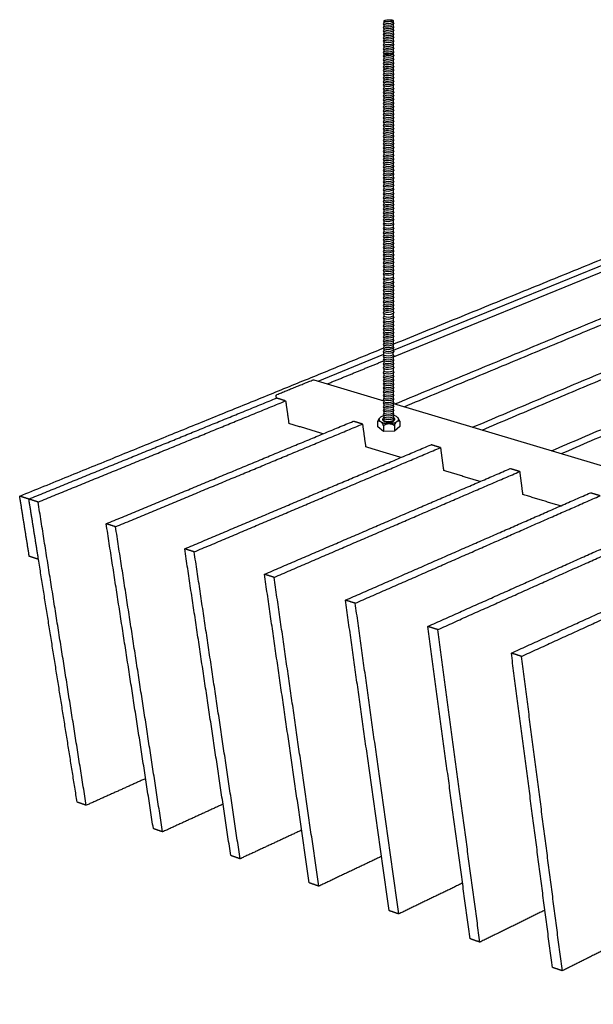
# Model space of a CAD drawing. Header units: millimetres. Extents: x 2538 to 24562, y 4449 to 23795.
# Tile 80 of 256: x 5844 to 6065, y 18985 to 19364. Entities that reach past the tile are written whole.
import ezdxf

# ---------------------------------------------------------------- set-up
doc = ezdxf.new("R2010")
doc.units = ezdxf.units.MM
doc.layers.add('_HD_tornillo', color=30, linetype='Continuous')
doc.layers.add('Make2D$Visible$Curves', color=7, linetype='Continuous', true_color=0x000000)

# ---------------------------------------------------------------- blocks, each defined once
blk = doc.blocks.new('varilla roscada ISO')
for p, q in [((1059.908, -963.578), (1059.822, -963.695)), ((1059.822, -963.695), (1059.908, -963.791)), ((1059.908, -963.455), (1059.908, -963.578)), ((1059.908, -963.777), (1059.908, -963.901)), ((1060.76, -963.391), (1060.76, -963.521)), ((1060.76, -963.421), (1060.76, -963.545)), ((1060.76, -963.758), (1060.832, -963.67)), ((1060.76, -963.744), (1060.76, -963.868)), ((1060.761, -963.545), (1060.832, -963.67)), ((1059.908, -963.901), (1059.822, -964.017)), ((1059.822, -964.017), (1059.908, -964.114)), ((1059.908, -964.223), (1059.822, -964.339)), ((1059.822, -964.339), (1059.908, -964.436)), ((1059.908, -964.546), (1059.822, -964.662)), ((1059.822, -964.662), (1059.908, -964.759)), ((1059.908, -964.1), (1059.908, -964.223)), ((1059.908, -964.422), (1059.908, -964.546)), ((1059.908, -964.744), (1059.908, -964.868)), ((1060.76, -964.081), (1060.832, -963.993)), ((1060.76, -964.066), (1060.76, -964.19)), ((1060.76, -964.403), (1060.832, -964.315)), ((1060.76, -964.389), (1060.76, -964.513)), ((1060.76, -964.726), (1060.832, -964.638)), ((1060.76, -964.711), (1060.76, -964.835)), ((1060.761, -963.867), (1060.832, -963.993)), ((1060.761, -964.19), (1060.832, -964.315)), ((1060.761, -964.512), (1060.832, -964.638)), ((1059.908, -964.868), (1059.822, -964.984)), ((1059.822, -964.984), (1059.908, -965.081)), ((1059.908, -965.191), (1059.822, -965.307)), ((1059.822, -965.307), (1059.908, -965.404)), ((1059.908, -965.552), (1059.822, -965.668)), ((1059.822, -965.668), (1059.908, -965.765)), ((1059.822, -965.668), (1059.908, -965.765)), ((1059.908, -965.081), (1059.908, -965.191)), ((1059.908, -965.404), (1059.908, -965.552)), ((1060.76, -965.048), (1060.832, -964.96)), ((1060.76, -965.048), (1060.76, -965.158)), ((1060.76, -965.371), (1060.832, -965.283)), ((1060.76, -965.371), (1060.76, -965.518)), ((1060.76, -965.731), (1060.832, -965.644)), ((1060.76, -965.731), (1060.832, -965.644)), ((1060.761, -964.835), (1060.832, -964.96)), ((1060.761, -965.157), (1060.832, -965.283)), ((1060.761, -965.518), (1060.832, -965.644)), ((1059.908, -965.887), (1059.822, -966.003)), ((1059.822, -966.003), (1059.908, -966.1)), ((1059.908, -966.224), (1059.822, -966.34)), ((1059.822, -966.34), (1059.908, -966.437)), ((1059.908, -966.546), (1059.822, -966.662)), ((1059.908, -965.765), (1059.908, -965.887)), ((1059.908, -966.1), (1059.908, -966.224)), ((1059.908, -966.437), (1059.908, -966.546)), ((1060.76, -965.731), (1060.76, -965.854)), ((1060.76, -966.067), (1060.832, -965.979)), ((1060.76, -966.067), (1060.76, -966.191)), ((1060.76, -966.404), (1060.832, -966.316)), ((1060.76, -966.404), (1060.76, -966.513)), ((1060.761, -965.853), (1060.832, -965.979)), ((1060.761, -966.19), (1060.832, -966.316)), ((1060.761, -966.513), (1060.832, -966.638)), ((1059.822, -966.662), (1059.908, -966.759)), ((1059.908, -966.907), (1059.822, -967.023)), ((1059.822, -967.023), (1059.908, -967.12)), ((1059.822, -967.023), (1059.908, -967.12)), ((1059.908, -967.243), (1059.822, -967.359)), ((1059.822, -967.359), (1059.908, -967.456)), ((1059.908, -966.759), (1059.908, -966.907)), ((1059.908, -967.12), (1059.908, -967.243)), ((1059.908, -967.456), (1059.908, -967.579)), ((1060.76, -966.726), (1060.832, -966.638)), ((1060.76, -966.726), (1060.76, -966.874)), ((1060.76, -967.087), (1060.832, -966.999)), ((1060.76, -967.087), (1060.832, -966.999)), ((1060.76, -967.087), (1060.76, -967.209)), ((1060.76, -967.423), (1060.832, -967.335)), ((1060.76, -967.423), (1060.76, -967.546)), ((1060.761, -966.873), (1060.832, -966.999)), ((1060.761, -967.209), (1060.832, -967.335)), ((1059.908, -967.579), (1059.822, -967.696)), ((1059.822, -967.696), (1059.908, -967.792)), ((1059.908, -967.902), (1059.822, -968.018)), ((1059.822, -968.018), (1059.908, -968.115)), ((1059.908, -968.263), (1059.822, -968.379)), ((1059.822, -968.379), (1059.908, -968.476)), ((1059.822, -968.379), (1059.908, -968.476)), ((1059.908, -967.792), (1059.908, -967.902)), ((1059.908, -968.115), (1059.908, -968.263)), ((1060.76, -967.759), (1060.832, -967.672)), ((1060.76, -967.759), (1060.76, -967.869)), ((1060.76, -968.082), (1060.832, -967.994)), ((1060.76, -968.082), (1060.76, -968.23)), ((1060.76, -968.443), (1060.832, -968.355)), ((1060.76, -968.443), (1060.832, -968.355)), ((1060.761, -967.546), (1060.832, -967.672)), ((1060.761, -967.868), (1060.832, -967.994)), ((1060.761, -968.229), (1060.832, -968.355)), ((1059.908, -968.598), (1059.822, -968.714)), ((1059.822, -968.714), (1059.908, -968.811)), ((1059.908, -968.935), (1059.822, -969.051)), ((1059.822, -969.051), (1059.908, -969.148)), ((1059.908, -969.258), (1059.822, -969.374)), ((1059.908, -968.476), (1059.908, -968.598)), ((1059.908, -968.811), (1059.908, -968.935)), ((1059.908, -969.148), (1059.908, -969.258)), ((1060.76, -968.443), (1060.76, -968.565)), ((1060.76, -968.778), (1060.832, -968.69)), ((1060.76, -968.778), (1060.76, -968.902)), ((1060.76, -969.115), (1060.832, -969.027)), ((1060.76, -969.115), (1060.76, -969.224)), ((1060.761, -968.565), (1060.832, -968.69)), ((1060.761, -968.901), (1060.832, -969.027)), ((1060.761, -969.224), (1060.832, -969.35)), ((1059.822, -969.374), (1059.908, -969.471)), ((1059.908, -969.618), (1059.822, -969.735)), ((1059.822, -969.735), (1059.908, -969.831)), ((1059.908, -969.943), (1059.822, -970.059)), ((1059.822, -970.059), (1059.908, -970.156)), ((1059.908, -969.471), (1059.908, -969.618)), ((1059.908, -969.831), (1059.908, -969.943)), ((1059.908, -970.156), (1059.908, -970.279)), ((1060.76, -969.437), (1060.832, -969.35)), ((1060.76, -969.437), (1060.76, -969.585)), ((1060.76, -969.798), (1060.832, -969.711)), ((1060.76, -969.798), (1060.76, -969.91)), ((1060.76, -970.123), (1060.832, -970.035)), ((1060.76, -970.123), (1060.76, -970.245)), ((1060.761, -969.585), (1060.832, -969.711)), ((1060.761, -969.909), (1060.832, -970.035)), ((1059.908, -970.279), (1059.822, -970.395)), ((1059.822, -970.395), (1059.908, -970.492)), ((1059.908, -970.615), (1059.822, -970.731)), ((1059.822, -970.731), (1059.908, -970.828)), ((1059.908, -970.958), (1059.822, -971.075)), ((1059.822, -971.075), (1059.908, -971.171)), ((1059.908, -970.492), (1059.908, -970.615)), ((1059.908, -970.828), (1059.908, -970.958)), ((1060.76, -970.458), (1060.832, -970.371)), ((1060.76, -970.458), (1060.76, -970.582)), ((1060.76, -970.795), (1060.832, -970.707)), ((1060.76, -970.795), (1060.76, -970.925)), ((1060.76, -971.138), (1060.832, -971.05)), ((1060.76, -971.138), (1060.76, -971.264)), ((1060.761, -970.245), (1060.832, -970.371)), ((1060.761, -970.582), (1060.832, -970.707)), ((1060.761, -970.925), (1060.832, -971.05)), ((1059.908, -971.297), (1059.822, -971.413)), ((1059.822, -971.413), (1059.908, -971.51)), ((1059.908, -971.622), (1059.822, -971.738)), ((1059.822, -971.738), (1059.908, -971.835)), ((1059.908, -971.957), (1059.822, -972.074)), ((1059.908, -971.171), (1059.908, -971.297)), ((1059.908, -971.51), (1059.908, -971.622)), ((1059.908, -971.835), (1059.908, -971.957)), ((1060.76, -971.477), (1060.832, -971.389)), ((1060.76, -971.477), (1060.76, -971.589)), ((1060.76, -971.802), (1060.832, -971.714)), ((1060.76, -971.802), (1060.76, -971.924)), ((1060.76, -972.137), (1060.832, -972.049)), ((1060.761, -971.264), (1060.832, -971.389)), ((1060.761, -971.588), (1060.832, -971.714)), ((1060.761, -971.924), (1060.832, -972.049)), ((1059.822, -972.074), (1059.908, -972.17)), ((1059.908, -972.294), (1059.822, -972.41)), ((1059.822, -972.41), (1059.908, -972.507)), ((1059.908, -972.637), (1059.822, -972.753)), ((1059.822, -972.753), (1059.908, -972.85)), ((1059.908, -972.17), (1059.908, -972.294)), ((1059.908, -972.507), (1059.908, -972.637)), ((1059.908, -972.85), (1059.908, -972.98)), ((1060.76, -972.137), (1060.76, -972.261)), ((1060.76, -972.474), (1060.832, -972.386)), ((1060.76, -972.474), (1060.76, -972.604)), ((1060.76, -972.817), (1060.832, -972.729)), ((1060.76, -972.817), (1060.76, -972.947)), ((1060.761, -972.26), (1060.832, -972.386)), ((1060.761, -972.603), (1060.832, -972.729)), ((1060.761, -972.947), (1060.832, -973.072)), ((1059.908, -972.98), (1059.822, -973.096)), ((1059.822, -973.096), (1059.908, -973.193)), ((1059.908, -973.326), (1059.822, -973.443)), ((1059.822, -973.443), (1059.908, -973.539)), ((1059.908, -973.67), (1059.822, -973.786)), ((1059.822, -973.786), (1059.908, -973.883)), ((1059.908, -973.193), (1059.908, -973.326)), ((1059.908, -973.539), (1059.908, -973.67)), ((1059.908, -973.883), (1059.908, -974.013)), ((1060.76, -973.16), (1060.832, -973.072)), ((1060.76, -973.16), (1060.76, -973.293)), ((1060.76, -973.506), (1060.832, -973.419)), ((1060.76, -973.506), (1060.76, -973.636)), ((1060.76, -973.849), (1060.832, -973.762)), ((1060.76, -973.849), (1060.76, -973.979)), ((1060.761, -973.293), (1060.832, -973.419)), ((1060.761, -973.636), (1060.832, -973.762)), ((1059.908, -974.013), (1059.822, -974.129)), ((1059.822, -974.129), (1059.908, -974.226)), ((1059.908, -974.378), (1059.822, -974.494)), ((1059.822, -974.494), (1059.908, -974.591)), ((1059.908, -974.724), (1059.822, -974.84)), ((1059.908, -974.226), (1059.908, -974.378)), ((1059.908, -974.591), (1059.908, -974.724)), ((1060.76, -974.192), (1060.832, -974.105)), ((1060.76, -974.192), (1060.76, -974.344)), ((1060.76, -974.557), (1060.832, -974.47)), ((1060.76, -974.557), (1060.76, -974.691)), ((1060.761, -973.979), (1060.832, -974.105)), ((1060.761, -974.344), (1060.832, -974.47)), ((1060.761, -974.69), (1060.832, -974.816)), ((1059.822, -974.84), (1059.908, -974.937)), ((1059.908, -975.067), (1059.822, -975.183)), ((1059.822, -975.183), (1059.908, -975.28)), ((1059.908, -975.41), (1059.822, -975.526)), ((1059.822, -975.526), (1059.908, -975.623)), ((1059.908, -974.937), (1059.908, -975.067)), ((1059.908, -975.28), (1059.908, -975.41)), ((1059.908, -975.623), (1059.908, -975.79)), ((1060.76, -974.904), (1060.832, -974.816)), ((1060.76, -974.904), (1060.76, -975.034)), ((1060.76, -975.247), (1060.832, -975.159)), ((1060.76, -975.247), (1060.76, -975.377)), ((1060.76, -975.59), (1060.832, -975.502)), ((1060.76, -975.59), (1060.76, -975.757)), ((1060.761, -975.033), (1060.832, -975.159)), ((1060.761, -975.376), (1060.832, -975.502)), ((1059.908, -975.79), (1059.822, -975.906)), ((1059.822, -975.906), (1059.908, -976.003)), ((1059.908, -976.133), (1059.822, -976.25)), ((1059.822, -976.25), (1059.908, -976.346)), ((1059.908, -976.48), (1059.822, -976.596)), ((1059.822, -976.596), (1059.908, -976.693)), ((1059.908, -976.003), (1059.908, -976.133)), ((1059.908, -976.346), (1059.908, -976.48)), ((1060.76, -975.97), (1060.832, -975.882)), ((1060.76, -975.97), (1060.76, -976.1)), ((1060.76, -976.313), (1060.832, -976.225)), ((1060.76, -976.313), (1060.76, -976.446)), ((1060.76, -976.659), (1060.832, -976.572)), ((1060.761, -975.757), (1060.832, -975.882)), ((1060.761, -976.1), (1060.832, -976.225)), ((1060.761, -976.446), (1060.832, -976.572)), ((1059.908, -976.823), (1059.822, -976.939)), ((1059.822, -976.939), (1059.908, -977.036)), ((1059.908, -977.166), (1059.822, -977.282)), ((1059.822, -977.282), (1059.908, -977.379)), ((1059.908, -977.531), (1059.822, -977.647)), ((1059.908, -976.693), (1059.908, -976.823)), ((1059.908, -977.036), (1059.908, -977.166)), ((1059.908, -977.379), (1059.908, -977.531)), ((1060.76, -976.659), (1060.76, -976.789)), ((1060.76, -977.002), (1060.832, -976.915)), ((1060.76, -977.002), (1060.76, -977.133)), ((1060.76, -977.346), (1060.832, -977.258)), ((1060.76, -977.346), (1060.76, -977.497)), ((1060.761, -976.789), (1060.832, -976.915)), ((1060.761, -977.132), (1060.832, -977.258)), ((1060.761, -977.497), (1060.832, -977.623)), ((1059.822, -977.647), (1059.908, -977.744)), ((1059.908, -977.877), (1059.822, -977.993)), ((1059.822, -977.993), (1059.908, -978.09)), ((1059.908, -978.22), (1059.822, -978.336)), ((1059.822, -978.336), (1059.908, -978.433)), ((1059.908, -977.744), (1059.908, -977.877)), ((1059.908, -978.09), (1059.908, -978.22)), ((1059.908, -978.433), (1059.908, -978.563)), ((1060.76, -977.71), (1060.832, -977.623)), ((1060.76, -977.71), (1060.76, -977.844)), ((1060.76, -978.057), (1060.832, -977.969)), ((1060.76, -978.057), (1060.76, -978.187)), ((1060.76, -978.4), (1060.832, -978.312)), ((1060.76, -978.4), (1060.76, -978.53)), ((1060.761, -977.843), (1060.832, -977.969)), ((1060.761, -978.186), (1060.832, -978.312)), ((1059.908, -978.563), (1059.822, -978.679)), ((1059.822, -978.679), (1059.908, -978.776)), ((1059.908, -978.95), (1059.822, -979.066)), ((1059.822, -979.066), (1059.908, -979.163)), ((1059.908, -979.33), (1059.822, -979.446)), ((1059.908, -978.776), (1059.908, -978.95)), ((1059.908, -979.163), (1059.908, -979.33)), ((1060.76, -978.743), (1060.832, -978.655)), ((1060.76, -978.743), (1060.76, -978.917)), ((1060.76, -979.13), (1060.832, -979.042)), ((1060.76, -979.13), (1060.76, -979.297)), ((1060.761, -978.529), (1060.832, -978.655)), ((1060.761, -978.916), (1060.832, -979.042)), ((1060.761, -979.297), (1060.832, -979.422)), ((1059.822, -979.446), (1059.908, -979.543)), ((1059.908, -979.673), (1059.822, -979.789)), ((1059.822, -979.789), (1059.908, -979.886)), ((1059.908, -980.019), (1059.822, -980.136)), ((1059.822, -980.136), (1059.908, -980.233)), ((1059.908, -979.543), (1059.908, -979.673)), ((1059.908, -979.886), (1059.908, -980.019)), ((1059.908, -980.233), (1059.908, -980.363)), ((1060.76, -979.51), (1060.832, -979.422)), ((1060.76, -979.51), (1060.76, -979.64)), ((1060.76, -979.853), (1060.832, -979.765)), ((1060.76, -979.853), (1060.76, -979.986)), ((1060.76, -980.199), (1060.832, -980.112)), ((1060.76, -980.199), (1060.76, -980.329)), ((1060.761, -979.64), (1060.832, -979.765)), ((1060.761, -979.986), (1060.832, -980.112)), ((1059.908, -980.363), (1059.822, -980.479)), ((1059.822, -980.479), (1059.908, -980.576)), ((1059.908, -980.706), (1059.822, -980.822)), ((1059.822, -980.822), (1059.908, -980.919)), ((1059.908, -981.071), (1059.822, -981.187)), ((1059.908, -980.576), (1059.908, -980.706)), ((1059.908, -980.919), (1059.908, -981.071)), ((1060.76, -980.542), (1060.832, -980.455)), ((1060.76, -980.542), (1060.76, -980.672)), ((1060.76, -980.885), (1060.832, -980.798)), ((1060.76, -980.885), (1060.76, -981.037)), ((1060.76, -981.25), (1060.832, -981.163)), ((1060.761, -980.329), (1060.832, -980.455)), ((1060.761, -980.672), (1060.832, -980.798)), ((1060.761, -981.037), (1060.832, -981.163)), ((1059.822, -981.187), (1059.908, -981.284)), ((1059.908, -981.417), (1059.822, -981.533)), ((1059.822, -981.533), (1059.908, -981.63)), ((1059.908, -981.76), (1059.822, -981.876)), ((1059.822, -981.876), (1059.908, -981.973)), ((1059.908, -981.284), (1059.908, -981.417)), ((1059.908, -981.63), (1059.908, -981.76)), ((1059.908, -981.973), (1059.908, -982.138)), ((1060.76, -981.25), (1060.76, -981.384)), ((1060.76, -981.597), (1060.832, -981.509)), ((1060.76, -981.597), (1060.76, -981.727)), ((1060.76, -981.94), (1060.832, -981.852)), ((1060.76, -981.94), (1060.76, -982.105)), ((1060.761, -981.383), (1060.832, -981.509)), ((1060.761, -981.726), (1060.832, -981.852)), ((1059.908, -982.138), (1059.822, -982.254)), ((1059.822, -982.254), (1059.908, -982.351)), ((1059.908, -982.541), (1059.822, -982.657)), ((1059.822, -982.657), (1059.908, -982.754)), ((1059.908, -982.921), (1059.822, -983.038)), ((1059.908, -982.351), (1059.908, -982.541)), ((1059.908, -982.754), (1059.908, -982.921)), ((1060.76, -982.318), (1060.832, -982.23)), ((1060.76, -982.318), (1060.76, -982.508)), ((1060.76, -982.721), (1060.832, -982.633)), ((1060.76, -982.721), (1060.76, -982.888)), ((1060.761, -982.104), (1060.832, -982.23)), ((1060.761, -982.507), (1060.832, -982.633)), ((1060.761, -982.888), (1060.832, -983.013)), ((1059.822, -983.038), (1059.908, -983.134)), ((1059.908, -983.264), (1059.822, -983.381)), ((1059.822, -983.381), (1059.908, -983.477)), ((1059.908, -983.611), (1059.822, -983.727)), ((1059.822, -983.727), (1059.908, -983.824)), ((1059.908, -983.134), (1059.908, -983.264)), ((1059.908, -983.477), (1059.908, -983.611)), ((1059.908, -983.824), (1059.908, -983.954)), ((1060.76, -983.101), (1060.832, -983.013)), ((1060.76, -983.101), (1060.76, -983.231)), ((1060.76, -983.444), (1060.832, -983.357)), ((1060.76, -983.444), (1060.76, -983.577)), ((1060.76, -983.79), (1060.832, -983.703)), ((1060.76, -983.79), (1060.76, -983.921)), ((1060.761, -983.231), (1060.832, -983.357)), ((1060.761, -983.577), (1060.832, -983.703)), ((1059.908, -983.954), (1059.822, -984.07)), ((1059.822, -984.07), (1059.908, -984.167)), ((1059.908, -984.297), (1059.822, -984.413)), ((1059.822, -984.413), (1059.908, -984.51)), ((1059.908, -984.662), (1059.822, -984.778)), ((1059.822, -984.778), (1059.908, -984.875)), ((1059.908, -984.167), (1059.908, -984.297)), ((1059.908, -984.51), (1059.908, -984.662)), ((1060.76, -984.134), (1060.832, -984.046)), ((1060.76, -984.134), (1060.76, -984.264)), ((1060.76, -984.477), (1060.832, -984.389)), ((1060.76, -984.477), (1060.76, -984.629)), ((1060.76, -984.842), (1060.832, -984.754)), ((1060.761, -983.92), (1060.832, -984.046)), ((1060.761, -984.263), (1060.832, -984.389)), ((1060.761, -984.628), (1060.832, -984.754)), ((1059.908, -985.008), (1059.822, -985.124)), ((1059.822, -985.124), (1059.908, -985.221)), ((1059.908, -985.351), (1059.822, -985.467)), ((1059.822, -985.467), (1059.908, -985.564)), ((1059.908, -985.694), (1059.822, -985.81)), ((1059.908, -984.875), (1059.908, -985.008)), ((1059.908, -985.221), (1059.908, -985.351)), ((1059.908, -985.564), (1059.908, -985.694)), ((1060.76, -984.842), (1060.76, -984.975)), ((1060.76, -985.188), (1060.832, -985.1)), ((1060.76, -985.188), (1060.76, -985.318)), ((1060.76, -985.531), (1060.832, -985.443)), ((1060.76, -985.531), (1060.76, -985.661)), ((1060.761, -984.974), (1060.832, -985.1)), ((1060.761, -985.317), (1060.832, -985.443)), ((1060.761, -985.66), (1060.832, -985.786)), ((1059.822, -985.81), (1059.908, -985.907)), ((1059.908, -986.061), (1059.822, -986.177)), ((1059.822, -986.177), (1059.908, -986.274)), ((1059.908, -986.404), (1059.822, -986.52)), ((1059.822, -986.52), (1059.908, -986.617)), ((1059.908, -985.907), (1059.908, -986.061)), ((1059.908, -986.274), (1059.908, -986.404)), ((1059.908, -986.617), (1059.908, -986.747)), ((1060.76, -985.874), (1060.832, -985.786)), ((1060.76, -985.874), (1060.76, -986.028)), ((1060.76, -986.241), (1060.832, -986.153)), ((1060.76, -986.241), (1060.76, -986.371)), ((1060.76, -986.584), (1060.832, -986.496)), ((1060.76, -986.584), (1060.76, -986.714)), ((1060.761, -986.027), (1060.832, -986.153)), ((1060.761, -986.37), (1060.832, -986.496)), ((1059.908, -986.747), (1059.822, -986.863)), ((1059.822, -986.863), (1059.908, -986.96)), ((1059.908, -987.185), (1059.822, -987.301)), ((1059.822, -987.301), (1059.908, -987.398)), ((1059.908, -986.96), (1059.908, -987.185)), ((1059.908, -987.398), (1059.908, -987.566)), ((1060.76, -986.927), (1060.832, -986.839)), ((1060.76, -986.927), (1060.76, -987.152)), ((1060.76, -987.365), (1060.832, -987.277)), ((1060.76, -987.365), (1060.76, -987.532)), ((1060.761, -986.713), (1060.832, -986.839)), ((1060.761, -987.151), (1060.832, -987.277)), ((1060.761, -987.532), (1060.832, -987.658)), ((1059.908, -987.566), (1059.822, -987.682)), ((1059.822, -987.682), (1059.908, -987.779)), ((1059.908, -987.909), (1059.822, -988.025)), ((1059.822, -988.025), (1059.908, -988.122)), ((1059.908, -988.255), (1059.822, -988.371)), ((1059.822, -988.371), (1059.908, -988.468)), ((1059.908, -987.779), (1059.908, -987.909)), ((1059.908, -988.122), (1059.908, -988.255)), ((1059.908, -988.468), (1059.908, -988.598)), ((1060.76, -987.745), (1060.832, -987.658)), ((1060.76, -987.745), (1060.76, -987.875)), ((1060.76, -988.089), (1060.832, -988.001)), ((1060.76, -988.089), (1060.76, -988.222)), ((1060.76, -988.435), (1060.832, -988.347)), ((1060.76, -988.435), (1060.76, -988.565)), ((1060.761, -987.875), (1060.832, -988.001)), ((1060.761, -988.221), (1060.832, -988.347)), ((1059.908, -988.598), (1059.822, -988.714)), ((1059.822, -988.714), (1059.908, -988.811)), ((1059.908, -988.941), (1059.822, -989.057)), ((1059.822, -989.057), (1059.908, -989.154)), ((1059.908, -989.306), (1059.822, -989.422)), ((1059.908, -988.811), (1059.908, -988.941)), ((1059.908, -989.154), (1059.908, -989.306)), ((1060.76, -988.778), (1060.832, -988.69)), ((1060.76, -988.778), (1060.76, -988.908)), ((1060.76, -989.121), (1060.832, -989.033)), ((1060.76, -989.121), (1060.76, -989.273)), ((1060.761, -988.564), (1060.832, -988.69)), ((1060.761, -988.907), (1060.832, -989.033)), ((1060.761, -989.272), (1060.832, -989.398)), ((1059.822, -989.422), (1059.908, -989.519)), ((1059.908, -989.652), (1059.822, -989.768)), ((1059.822, -989.768), (1059.908, -989.865)), ((1059.908, -989.995), (1059.822, -990.111)), ((1059.822, -990.111), (1059.908, -990.208)), ((1059.908, -989.519), (1059.908, -989.652)), ((1059.908, -989.865), (1059.908, -989.995)), ((1059.908, -990.208), (1059.908, -990.338)), ((1060.76, -989.486), (1060.832, -989.398)), ((1060.76, -989.486), (1060.76, -989.619)), ((1060.76, -989.832), (1060.832, -989.744)), ((1060.76, -989.832), (1060.76, -989.962)), ((1060.76, -990.175), (1060.832, -990.087)), ((1060.76, -990.175), (1060.76, -990.305)), ((1060.761, -989.618), (1060.832, -989.744)), ((1060.761, -989.962), (1060.832, -990.087)), ((1059.908, -990.338), (1059.822, -990.492)), ((1059.822, -990.492), (1059.908, -990.589)), ((1059.908, -990.776), (1059.822, -990.92)), ((1059.822, -990.92), (1059.908, -991.017)), ((1059.908, -991.184), (1059.822, -991.301)), ((1059.908, -990.589), (1059.908, -990.776)), ((1059.908, -991.017), (1059.908, -991.184)), ((1060.76, -990.556), (1060.832, -990.468)), ((1060.76, -990.556), (1060.76, -990.742)), ((1060.76, -990.984), (1060.832, -990.896)), ((1060.76, -990.984), (1060.76, -991.151)), ((1060.761, -990.305), (1060.832, -990.468)), ((1060.761, -990.742), (1060.832, -990.896)), ((1060.761, -991.151), (1060.832, -991.277)), ((1059.822, -991.301), (1059.908, -991.397)), ((1059.908, -991.527), (1059.822, -991.644)), ((1059.822, -991.644), (1059.908, -991.74)), ((1059.908, -991.874), (1059.822, -991.99)), ((1059.822, -991.99), (1059.908, -992.087)), ((1059.908, -991.397), (1059.908, -991.527)), ((1059.908, -991.74), (1059.908, -991.874)), ((1059.908, -992.087), (1059.908, -992.217)), ((1060.76, -991.364), (1060.832, -991.277)), ((1060.76, -991.364), (1060.76, -991.494)), ((1060.76, -991.707), (1060.832, -991.62)), ((1060.76, -991.707), (1060.76, -991.84)), ((1060.76, -992.053), (1060.832, -991.966)), ((1060.76, -992.053), (1060.76, -992.184)), ((1060.761, -991.494), (1060.832, -991.62)), ((1060.761, -991.84), (1060.832, -991.966)), ((1059.908, -992.217), (1059.822, -992.333)), ((1059.822, -992.333), (1059.908, -992.43)), ((1059.908, -992.56), (1059.822, -992.676)), ((1059.822, -992.676), (1059.908, -992.773)), ((1059.908, -992.925), (1059.822, -993.041)), ((1059.908, -992.43), (1059.908, -992.56)), ((1059.908, -992.773), (1059.908, -992.925)), ((1060.76, -992.397), (1060.832, -992.309)), ((1060.76, -992.397), (1060.76, -992.527)), ((1060.76, -992.74), (1060.832, -992.652)), ((1060.76, -992.74), (1060.76, -992.892)), ((1060.76, -993.105), (1060.832, -993.017)), ((1060.761, -992.183), (1060.832, -992.309)), ((1060.761, -992.526), (1060.832, -992.652)), ((1060.761, -992.891), (1060.832, -993.017)), ((1059.822, -993.041), (1059.908, -993.138)), ((1059.908, -993.271), (1059.822, -993.387)), ((1059.822, -993.387), (1059.908, -993.484)), ((1059.908, -993.614), (1059.822, -993.73)), ((1059.822, -993.73), (1059.908, -993.827)), ((1059.908, -993.138), (1059.908, -993.271)), ((1059.908, -993.484), (1059.908, -993.614)), ((1059.908, -993.827), (1059.908, -993.957)), ((1060.76, -993.105), (1060.76, -993.238)), ((1060.76, -993.451), (1060.832, -993.363)), ((1060.76, -993.451), (1060.76, -993.581)), ((1060.76, -993.794), (1060.832, -993.706)), ((1060.76, -993.794), (1060.76, -993.924)), ((1060.761, -993.237), (1060.832, -993.363)), ((1060.761, -993.58), (1060.832, -993.706)), ((1060.761, -993.923), (1060.832, -994.064)), ((1059.908, -993.957), (1059.822, -994.088)), ((1059.822, -994.088), (1059.908, -994.185)), ((1059.908, -994.362), (1059.822, -994.505)), ((1059.822, -994.505), (1059.908, -994.602)), ((1059.908, -994.735), (1059.822, -994.851)), ((1059.822, -994.851), (1059.908, -994.948)), ((1059.908, -994.362), (1059.908, -994.185)), ((1059.908, -994.602), (1059.908, -994.735)), ((1060.76, -994.152), (1060.832, -994.064)), ((1060.76, -994.569), (1060.832, -994.481)), ((1060.76, -994.569), (1060.76, -994.702)), ((1060.76, -994.915), (1060.832, -994.827)), ((1060.761, -994.328), (1060.761, -994.15)), ((1060.761, -994.328), (1060.832, -994.481)), ((1060.761, -994.701), (1060.832, -994.827)), ((1059.908, -995.078), (1059.822, -995.194)), ((1059.822, -995.194), (1059.908, -995.291)), ((1059.908, -995.421), (1059.822, -995.575)), ((1059.822, -995.575), (1059.908, -995.672)), ((1059.908, -994.948), (1059.908, -995.078)), ((1059.908, -995.291), (1059.908, -995.421)), ((1059.908, -995.672), (1059.908, -995.858)), ((1060.76, -994.915), (1060.76, -995.045)), ((1060.76, -995.258), (1060.832, -995.17)), ((1060.76, -995.258), (1060.76, -995.388)), ((1060.76, -995.639), (1060.832, -995.551)), ((1060.76, -995.639), (1060.76, -995.825)), ((1060.761, -995.044), (1060.832, -995.17)), ((1060.761, -995.387), (1060.832, -995.551)), ((1059.908, -995.858), (1059.822, -996.003)), ((1059.822, -996.003), (1059.908, -996.1)), ((1059.908, -996.267), (1059.822, -996.383)), ((1059.822, -996.383), (1059.908, -996.48)), ((1059.908, -996.61), (1059.822, -996.726)), ((1059.908, -996.1), (1059.908, -996.267)), ((1059.908, -996.48), (1059.908, -996.61)), ((1060.76, -996.067), (1060.832, -995.979)), ((1060.76, -996.067), (1060.76, -996.234)), ((1060.76, -996.447), (1060.832, -996.359)), ((1060.76, -996.447), (1060.76, -996.577)), ((1060.761, -995.825), (1060.832, -995.979)), ((1060.761, -996.233), (1060.832, -996.359)), ((1060.761, -996.577), (1060.832, -996.702)), ((1059.822, -996.726), (1059.908, -996.823)), ((1059.908, -996.956), (1059.822, -997.073)), ((1059.822, -997.073), (1059.908, -997.169)), ((1059.908, -997.3), (1059.822, -997.416)), ((1059.822, -997.416), (1059.908, -997.513)), ((1059.908, -996.823), (1059.908, -996.956)), ((1059.908, -997.169), (1059.908, -997.3)), ((1059.908, -997.513), (1059.908, -997.643)), ((1060.76, -996.79), (1060.832, -996.702)), ((1060.76, -996.79), (1060.76, -996.923)), ((1060.76, -997.136), (1060.832, -997.049)), ((1060.76, -997.136), (1060.76, -997.266)), ((1060.76, -997.479), (1060.832, -997.392)), ((1060.76, -997.479), (1060.76, -997.609)), ((1060.761, -996.923), (1060.832, -997.049)), ((1060.761, -997.266), (1060.832, -997.392)), ((1059.908, -997.643), (1059.822, -997.759)), ((1059.822, -997.759), (1059.908, -997.856)), ((1059.908, -998.008), (1059.822, -998.124)), ((1059.822, -998.124), (1059.908, -998.221)), ((1059.908, -998.354), (1059.822, -998.47)), ((1059.822, -998.47), (1059.908, -998.567)), ((1059.908, -997.856), (1059.908, -998.008)), ((1059.908, -998.221), (1059.908, -998.354)), ((1060.76, -997.822), (1060.832, -997.735)), ((1060.76, -997.822), (1060.76, -997.974)), ((1060.76, -998.187), (1060.832, -998.1)), ((1060.76, -998.187), (1060.76, -998.321)), ((1060.76, -998.534), (1060.832, -998.446)), ((1060.761, -997.609), (1060.832, -997.735)), ((1060.761, -997.974), (1060.832, -998.1)), ((1060.761, -998.32), (1060.832, -998.446)), ((1059.908, -998.697), (1059.822, -998.813)), ((1059.822, -998.813), (1059.908, -998.91)), ((1059.908, -999.04), (1059.822, -999.156)), ((1059.822, -999.156), (1059.908, -999.253)), ((1059.908, -999.395), (1059.822, -999.511)), ((1059.908, -998.567), (1059.908, -998.697)), ((1059.908, -998.91), (1059.908, -999.04)), ((1059.908, -999.253), (1059.908, -999.395)), ((1060.76, -998.534), (1060.76, -998.664)), ((1060.76, -998.877), (1060.832, -998.789)), ((1060.76, -998.877), (1060.76, -999.007)), ((1060.76, -999.22), (1060.832, -999.132)), ((1060.76, -999.22), (1060.76, -999.362)), ((1060.761, -998.663), (1060.832, -998.789)), ((1060.761, -999.006), (1060.832, -999.132)), ((1060.761, -999.361), (1060.832, -999.487)), ((1059.334, -1000.5), (1059.5, -1000.215)), ((1059.822, -999.511), (1059.908, -999.608)), ((1059.908, -999.76), (1059.822, -999.876)), ((1059.822, -999.876), (1059.908, -999.973)), ((1059.908, -1000.106), (1059.822, -1000.222)), ((1059.822, -1000.222), (1059.908, -1000.319)), ((1059.908, -999.608), (1059.908, -999.76)), ((1059.908, -999.973), (1059.908, -1000.106)), ((1059.908, -1000.319), (1059.908, -1000.449)), ((1060.76, -999.575), (1060.832, -999.487)), ((1060.76, -999.575), (1060.76, -999.727)), ((1060.76, -999.94), (1060.832, -999.852)), ((1060.76, -999.94), (1060.76, -1000.073)), ((1060.76, -1000.286), (1060.832, -1000.198)), ((1060.76, -1000.286), (1060.76, -1000.416)), ((1060.761, -999.726), (1060.832, -999.852)), ((1060.761, -1000.072), (1060.832, -1000.198)), ((1061.383, -1000.473), (1061.21, -1000.192)), ((1059.341, -1001.012), (1059.334, -1000.5)), ((1059.859, -1001.432), (1059.341, -1001.012)), ((1059.852, -1000.92), (1059.859, -1001.432)), ((1059.908, -1000.449), (1059.881, -1000.486)), ((1060.761, -1000.415), (1060.803, -1000.489)), ((1060.876, -1000.906), (1060.883, -1001.419)), ((1061.39, -1000.985), (1060.883, -1001.419)), ((1061.383, -1000.473), (1061.39, -1000.985)), ((1060.883, -1001.419), (1059.859, -1001.432))]:
    blk.add_line(p, q)
for points in [[(1060.767, -999.932, -0.050174), (1060.979, -1000.006, -0.103273), (1061.188, -1000.161, -0.179504), (1061.243, -1000.304, -0.179504), (1061.192, -1000.448, -0.103273), (1060.987, -1000.609, -0.06305), (1060.721, -1000.702, -0.049252), (1060.362, -1000.743, -0.049252), (1060.003, -1000.712, -0.06305), (1059.734, -1000.626, -0.103273), (1059.525, -1000.47, -0.179504), (1059.47, -1000.328, -0.179504), (1059.521, -1000.183, -0.103273), (1059.726, -1000.022, -0.040066), (1059.892, -999.955)], [(1060.795, -1000.132, -0.054589), (1060.852, -1000.197, -0.152216), (1060.89, -1000.311, -0.152216), (1060.855, -1000.426, -0.106943), (1060.734, -1000.543, -0.074343), (1060.569, -1000.614, -0.060974), (1060.352, -1000.643, -0.060974), (1060.134, -1000.62, -0.074343), (1059.967, -1000.553, -0.106943), (1059.842, -1000.439, -0.152216), (1059.805, -1000.325, -0.124765), (1059.828, -1000.229, -0.124765)]]:
    blk.add_lwpolyline(points, format="xyb")
for centre, radius, start, end in [((1060.304, -962.689), 1.115, 244.4352, 298.29184), ((1060.293, -962.499), 1.146, 250.38545, 294.07513), ((1060.304, -963.011), 1.115, 244.4352, 298.29184), ((1060.304, -963.334), 1.115, 244.4352, 298.29184), ((1060.304, -963.656), 1.115, 244.4352, 298.29184), ((1060.293, -962.822), 1.146, 250.38545, 294.07513), ((1060.293, -963.144), 1.146, 250.38545, 294.07513), ((1060.293, -963.466), 1.146, 250.38545, 294.07513), ((1060.304, -963.979), 1.115, 244.4352, 298.29184), ((1060.304, -964.301), 1.115, 244.4352, 298.29184), ((1060.304, -964.662), 1.115, 244.4352, 298.29184), ((1060.293, -963.789), 1.146, 250.38545, 294.07513), ((1060.293, -964.111), 1.146, 250.38545, 294.07513), ((1060.293, -964.472), 1.146, 250.38545, 294.07513), ((1060.304, -964.997), 1.115, 244.4352, 298.29184), ((1060.304, -965.334), 1.115, 244.4352, 298.29184), ((1060.293, -964.808), 1.146, 250.38545, 294.07513), ((1060.293, -965.145), 1.146, 250.38545, 294.07513), ((1060.293, -965.358), 1.146, 250.38545, 294.07513), ((1060.293, -965.467), 1.146, 250.38545, 294.07513), ((1060.304, -965.657), 1.115, 244.4352, 298.29184), ((1060.304, -966.018), 1.115, 244.4352, 298.29184), ((1060.304, -966.353), 1.115, 244.4352, 298.29184), ((1060.293, -965.828), 1.146, 250.38545, 294.07513), ((1060.293, -966.163), 1.146, 250.38545, 294.07513), ((1060.304, -966.69), 1.115, 244.4352, 298.29184), ((1060.304, -967.012), 1.115, 244.4352, 298.29184), ((1060.304, -967.373), 1.115, 244.4352, 298.29184), ((1060.293, -966.5), 1.146, 250.38545, 294.07513), ((1060.293, -966.823), 1.146, 250.38545, 294.07513), ((1060.293, -967.184), 1.146, 250.38545, 294.07513), ((1060.304, -967.709), 1.115, 244.4352, 298.29184), ((1060.304, -968.045), 1.115, 244.4352, 298.29184), ((1060.293, -967.519), 1.146, 250.38545, 294.07513), ((1060.293, -967.856), 1.146, 250.38545, 294.07513), ((1060.293, -968.178), 1.146, 250.38545, 294.07513), ((1060.304, -968.368), 1.115, 244.4352, 298.29184), ((1060.304, -968.729), 1.115, 244.4352, 298.29184), ((1060.304, -969.053), 1.115, 244.4352, 298.29184), ((1060.293, -968.539), 1.146, 250.38545, 294.07513), ((1060.293, -968.864), 1.146, 250.38545, 294.07513), ((1060.304, -969.389), 1.115, 244.4352, 298.29184), ((1060.304, -969.726), 1.115, 244.4352, 298.29184), ((1060.304, -970.069), 1.115, 244.4352, 298.29184), ((1060.293, -969.199), 1.146, 250.38545, 294.07513), ((1060.293, -969.536), 1.146, 250.38545, 294.07513), ((1060.293, -969.879), 1.146, 250.38545, 294.07513), ((1060.304, -970.408), 1.115, 244.4352, 298.29184), ((1060.304, -970.732), 1.115, 244.4352, 298.29184), ((1060.304, -971.068), 1.115, 244.4352, 298.29184), ((1060.293, -970.218), 1.146, 250.38545, 294.07513), ((1060.293, -970.543), 1.146, 250.38545, 294.07513), ((1060.293, -970.878), 1.146, 250.38545, 294.07513), ((1060.304, -971.405), 1.115, 244.4352, 298.29184), ((1060.304, -971.748), 1.115, 244.4352, 298.29184), ((1060.293, -971.215), 1.146, 250.38545, 294.07513), ((1060.293, -971.558), 1.146, 250.38545, 294.07513), ((1060.293, -971.901), 1.146, 250.38545, 294.07513), ((1060.304, -972.091), 1.115, 244.4352, 298.29184), ((1060.304, -972.437), 1.115, 244.4352, 298.29184), ((1060.304, -972.78), 1.115, 244.4352, 298.29184), ((1060.293, -972.247), 1.146, 250.38545, 294.07513), ((1060.293, -972.59), 1.146, 250.38545, 294.07513), ((1060.304, -973.123), 1.115, 244.4352, 298.29184), ((1060.304, -973.488), 1.115, 244.4352, 298.29184), ((1060.293, -972.933), 1.146, 250.38545, 294.07513), ((1060.293, -973.298), 1.146, 250.38545, 294.07513), ((1060.293, -973.644), 1.146, 250.38545, 294.07513), ((1060.304, -973.834), 1.115, 244.4352, 298.29184), ((1060.304, -974.177), 1.115, 244.4352, 298.29184), ((1060.304, -974.52), 1.115, 244.4352, 298.29184), ((1060.293, -973.988), 1.146, 250.38545, 294.07513), ((1060.293, -974.331), 1.146, 250.38545, 294.07513), ((1060.304, -974.901), 1.115, 244.4352, 298.29184), ((1060.304, -975.244), 1.115, 244.4352, 298.29184), ((1060.304, -975.59), 1.115, 244.4352, 298.29184), ((1060.293, -974.711), 1.146, 250.38545, 294.07513), ((1060.293, -975.054), 1.146, 250.38545, 294.07513), ((1060.293, -975.4), 1.146, 250.38545, 294.07513), ((1060.304, -975.933), 1.115, 244.4352, 298.29184), ((1060.304, -976.276), 1.115, 244.4352, 298.29184), ((1060.293, -975.743), 1.146, 250.38545, 294.07513), ((1060.293, -976.086), 1.146, 250.38545, 294.07513), ((1060.293, -976.451), 1.146, 250.38545, 294.07513), ((1060.304, -976.641), 1.115, 244.4352, 298.29184), ((1060.304, -976.987), 1.115, 244.4352, 298.29184), ((1060.304, -977.33), 1.115, 244.4352, 298.29184), ((1060.293, -976.798), 1.146, 250.38545, 294.07513), ((1060.293, -977.141), 1.146, 250.38545, 294.07513), ((1060.304, -977.673), 1.115, 244.4352, 298.29184), ((1060.304, -978.06), 1.115, 244.4352, 298.29184), ((1060.293, -977.484), 1.146, 250.38545, 294.07513), ((1060.293, -977.87), 1.146, 250.38545, 294.07513), ((1060.293, -978.251), 1.146, 250.38545, 294.07513), ((1060.304, -978.441), 1.115, 244.4352, 298.29184), ((1060.304, -978.784), 1.115, 244.4352, 298.29184), ((1060.304, -979.13), 1.115, 244.4352, 298.29184), ((1060.293, -978.594), 1.146, 250.38545, 294.07513), ((1060.293, -978.94), 1.146, 250.38545, 294.07513), ((1060.304, -979.473), 1.115, 244.4352, 298.29184), ((1060.304, -979.816), 1.115, 244.4352, 298.29184), ((1060.304, -980.181), 1.115, 244.4352, 298.29184), ((1060.293, -979.283), 1.146, 250.38545, 294.07513), ((1060.293, -979.626), 1.146, 250.38545, 294.07513), ((1060.293, -979.991), 1.146, 250.38545, 294.07513), ((1060.304, -980.527), 1.115, 244.4352, 298.29184), ((1060.304, -980.87), 1.115, 244.4352, 298.29184), ((1060.293, -980.337), 1.146, 250.38545, 294.07513), ((1060.293, -980.681), 1.146, 250.38545, 294.07513), ((1060.304, -981.248), 1.115, 244.4352, 298.29184), ((1060.304, -981.651), 1.115, 244.4352, 298.29184), ((1060.293, -981.059), 1.146, 250.38545, 294.07513), ((1060.293, -981.462), 1.146, 250.38545, 294.07513), ((1060.293, -981.842), 1.146, 250.38545, 294.07513), ((1060.304, -982.032), 1.115, 244.4352, 298.29184), ((1060.304, -982.375), 1.115, 244.4352, 298.29184), ((1060.304, -982.721), 1.115, 244.4352, 298.29184), ((1060.293, -982.185), 1.146, 250.38545, 294.07513), ((1060.293, -982.531), 1.146, 250.38545, 294.07513), ((1060.304, -983.064), 1.115, 244.4352, 298.29184), ((1060.304, -983.407), 1.115, 244.4352, 298.29184), ((1060.304, -983.772), 1.115, 244.4352, 298.29184), ((1060.293, -982.874), 1.146, 250.38545, 294.07513), ((1060.293, -983.217), 1.146, 250.38545, 294.07513), ((1060.293, -983.582), 1.146, 250.38545, 294.07513), ((1060.304, -984.118), 1.115, 244.4352, 298.29184), ((1060.304, -984.461), 1.115, 244.4352, 298.29184), ((1060.293, -983.929), 1.146, 250.38545, 294.07513), ((1060.293, -984.272), 1.146, 250.38545, 294.07513), ((1060.293, -984.615), 1.146, 250.38545, 294.07513), ((1060.304, -984.804), 1.115, 244.4352, 298.29184), ((1060.304, -985.171), 1.115, 244.4352, 298.29184), ((1060.304, -985.514), 1.115, 244.4352, 298.29184), ((1060.293, -984.982), 1.146, 250.38545, 294.07513), ((1060.293, -985.325), 1.146, 250.38545, 294.07513), ((1060.304, -985.858), 1.115, 244.4352, 298.29184), ((1060.304, -986.296), 1.115, 244.4352, 298.29184), ((1060.293, -985.668), 1.146, 250.38545, 294.07513), ((1060.293, -986.106), 1.146, 250.38545, 294.07513), ((1060.293, -986.486), 1.146, 250.38545, 294.07513), ((1060.304, -986.676), 1.115, 244.4352, 298.29184), ((1060.304, -987.019), 1.115, 244.4352, 298.29184), ((1060.304, -987.365), 1.115, 244.4352, 298.29184), ((1060.293, -986.829), 1.146, 250.38545, 294.07513), ((1060.293, -987.176), 1.146, 250.38545, 294.07513), ((1060.304, -987.708), 1.115, 244.4352, 298.29184), ((1060.304, -988.051), 1.115, 244.4352, 298.29184), ((1060.293, -987.519), 1.146, 250.38545, 294.07513), ((1060.293, -987.862), 1.146, 250.38545, 294.07513), ((1060.293, -988.227), 1.146, 250.38545, 294.07513), ((1060.304, -988.416), 1.115, 244.4352, 298.29184), ((1060.304, -988.763), 1.115, 244.4352, 298.29184), ((1060.304, -989.106), 1.115, 244.4352, 298.29184), ((1060.293, -988.573), 1.146, 250.38545, 294.07513), ((1060.293, -988.916), 1.146, 250.38545, 294.07513), ((1060.304, -989.486), 1.115, 244.4352, 298.29184), ((1060.304, -989.914), 1.115, 244.4352, 298.29184), ((1060.293, -989.259), 1.146, 250.38545, 294.07513), ((1060.293, -989.696), 1.146, 250.38545, 294.07513), ((1060.293, -990.105), 1.146, 250.38545, 294.07513), ((1060.304, -990.295), 1.115, 244.4352, 298.29184), ((1060.304, -990.638), 1.115, 244.4352, 298.29184), ((1060.304, -990.984), 1.115, 244.4352, 298.29184), ((1060.293, -990.448), 1.146, 250.38545, 294.07513), ((1060.293, -990.794), 1.146, 250.38545, 294.07513), ((1060.304, -991.327), 1.115, 244.4352, 298.29184), ((1060.304, -991.67), 1.115, 244.4352, 298.29184), ((1060.304, -992.035), 1.115, 244.4352, 298.29184), ((1060.293, -991.137), 1.146, 250.38545, 294.07513), ((1060.293, -991.48), 1.146, 250.38545, 294.07513), ((1060.293, -991.845), 1.146, 250.38545, 294.07513), ((1060.304, -992.381), 1.115, 244.4352, 298.29184), ((1060.304, -992.724), 1.115, 244.4352, 298.29184), ((1060.293, -992.192), 1.146, 250.38545, 294.07513), ((1060.293, -992.535), 1.146, 250.38545, 294.07513), ((1060.293, -992.878), 1.146, 250.38545, 294.07513), ((1060.304, -993.082), 1.115, 244.4352, 298.29184), ((1060.304, -993.499), 1.115, 244.4352, 298.29184), ((1060.304, -993.845), 1.115, 244.4352, 298.29184), ((1060.293, -993.283), 1.146, 250.38545, 294.07513), ((1060.293, -993.656), 1.146, 250.38545, 294.07513), ((1060.304, -994.188), 1.115, 244.4352, 298.29184), ((1060.304, -994.569), 1.115, 244.4352, 298.29184), ((1060.293, -993.999), 1.146, 250.38545, 294.07513), ((1060.293, -994.342), 1.146, 250.38545, 294.07513), ((1060.304, -994.997), 1.115, 244.4352, 298.29184), ((1060.304, -995.378), 1.115, 244.4352, 298.29184), ((1060.293, -994.779), 1.146, 250.38545, 294.07513), ((1060.293, -995.188), 1.146, 250.38545, 294.07513), ((1060.293, -995.531), 1.146, 250.38545, 294.07513), ((1060.304, -995.721), 1.115, 244.4352, 298.29184), ((1060.304, -996.067), 1.115, 244.4352, 298.29184), ((1060.304, -996.41), 1.115, 244.4352, 298.29184), ((1060.293, -995.877), 1.146, 250.38545, 294.07513), ((1060.293, -996.22), 1.146, 250.38545, 294.07513), ((1060.304, -996.753), 1.115, 244.4352, 298.29184), ((1060.304, -997.118), 1.115, 244.4352, 298.29184), ((1060.304, -997.464), 1.115, 244.4352, 298.29184), ((1060.293, -996.563), 1.146, 250.38545, 294.07513), ((1060.293, -996.928), 1.146, 250.38545, 294.07513), ((1060.293, -997.274), 1.146, 250.38545, 294.07513), ((1060.304, -997.807), 1.115, 244.4352, 298.29184), ((1060.304, -998.15), 1.115, 244.4352, 298.29184), ((1060.293, -997.618), 1.146, 250.38545, 294.07513), ((1060.293, -997.961), 1.146, 250.38545, 294.07513), ((1060.293, -998.316), 1.146, 250.38545, 294.07513), ((1060.304, -998.505), 1.115, 244.4352, 298.29184), ((1060.304, -998.87), 1.115, 244.4352, 298.29184), ((1060.304, -999.216), 1.115, 244.4352, 298.29184), ((1060.293, -998.681), 1.146, 250.38545, 294.07513), ((1060.293, -999.027), 1.146, 250.38545, 294.07513), ((1059.395, -1000.955), 0.459, 4.34373, 97.56934), ((1060.373, -1001.596), 0.854, 53.89221, 127.632), ((1060.293, -999.37), 1.146, 250.38545, 294.07513), ((1061.339, -1000.934), 0.463, 84.57319, 176.56217)]:
    blk.add_arc(centre, radius, start, end)
blk.add_ellipse((1060.334, -963.408), major_axis=(-0.426, -0.017), ratio=0.217707)

msp = doc.modelspace()

# ---------------------------------------------------------------- linework, layer by layer
at = {"layer": 'Make2D$Visible$Curves', "color": 7, "lineweight": -3}
for p, q in [((6131.58, 19295.23), (5987.84, 19236.66)), ((5987.95, 19234.25), (6135.04, 19294.3)), ((5958.96, 19224.9), (5984.26, 19235.2)), ((5957.22, 19225.42), (5984.26, 19217.34)), ((5987.88, 19216.26), (6761.84, 18985.07))]:
    msp.add_line(p, q, dxfattribs=at)
for points, weights in [([(5988.03, 19239.19), (6080.8, 19276.91), (6167.82, 19312.29)], [679.462660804, 701.951345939, 724.440031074]), ([(5988.46, 19216.09), (6077.13, 19252.85), (6160.53, 19287.43)], [666.385245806, 687.436677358, 708.48810891]), ([(5992.03, 19215.02), (6080.67, 19251.85), (6164.03, 19286.48)], [665.793721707, 686.845239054, 707.896756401]), ([(6018.41, 19207.14), (6106.79, 19244.45), (6189.89, 19279.52)], [661.457286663, 682.508729, 703.560171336]), ([(6022.03, 19206.06), (6110.38, 19243.43), (6193.44, 19278.56)], [660.865827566, 681.917323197, 702.968818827]), ([(6048.8, 19198.06), (6136.88, 19235.92), (6219.66, 19271.5)], [656.529283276, 677.580758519, 698.632233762]), ([(6052.48, 19196.97), (6140.52, 19234.89), (6223.26, 19270.53)], [655.938082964, 676.989482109, 698.040881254]), ([(5843.96, 19180.62), (5915.6, 19209.74), (5983.93, 19237.53)], [647.261872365, 662.882911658, 678.503950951]), ([(5962.48, 19223.85), (5973.33, 19228.28), (5984.09, 19232.67)], [670.721863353, 673.221166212, 675.720469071]), ([(5943.02, 19219.7), (5950.05, 19222.56), (5957.04, 19225.4)], [667.582484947, 669.1815118, 670.780538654]), ([(5957.04, 19225.4), (5957.14, 19225.44), (5957.22, 19225.42)], [670.780538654, 600.250814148, 580.389138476]), ([(5847.5, 19179.49), (5895.94, 19199.22), (5942.86, 19218.34)], [646.670519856, 657.154260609, 667.638001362]), ([(5851.05, 19178.35), (5899.48, 19198.13), (5946.38, 19217.28)], [646.079167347, 656.5629081, 667.046648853]), ([(5942.74, 19219.17), (5942.69, 19219.56), (5943.02, 19219.7)], [667.549177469, 471.998442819, 667.582484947]), ([(5942.86, 19218.34), (5942.8, 19218.75), (5942.74, 19219.17)], [667.638069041, 667.593623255, 667.549177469]), ([(5946.38, 19217.28), (5944.62, 19217.81), (5942.86, 19218.34)], [667.046648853, 667.342239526, 667.637830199]), ([(5946.38, 19217.28), (5947, 19212.93), (5947.62, 19208.59)], [667.046648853, 667.513175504, 667.979702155]), ([(5877.28, 19169.99), (5925.61, 19190.02), (5972.41, 19209.43)], [641.742582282, 652.226323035, 662.710063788]), ([(5975.98, 19208.35), (5974.19, 19208.89), (5972.41, 19209.43)], [662.11871128, 662.414387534, 662.710063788]), ([(5880.88, 19168.84), (5929.2, 19188.91), (5975.98, 19208.35)], [641.151229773, 651.634970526, 662.11871128]), ([(5960.76, 19204.6), (5954.18, 19206.6), (5947.62, 19208.59)], [665.780590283, 666.880148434, 667.979706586]), ([(5975.98, 19208.35), (5976.59, 19203.98), (5977.19, 19199.61)], [662.11871128, 662.585237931, 663.051764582]), ([(5907.52, 19160.34), (5955.73, 19180.69), (6002.4, 19200.38)], [636.814644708, 647.298385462, 657.782126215]), ([(5911.18, 19159.17), (5959.37, 19179.56), (6006.02, 19199.29)], [636.2232922, 646.707032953, 657.190773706]), ([(5990.78, 19195.48), (5983.97, 19197.55), (5977.19, 19199.61)], [660.810018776, 661.930976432, 663.051934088]), ([(6006.02, 19199.29), (6004.21, 19199.84), (6002.4, 19200.38)], [657.190773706, 657.48644996, 657.782126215]), ([(6006.02, 19199.29), (6006.61, 19194.89), (6007.2, 19190.5)], [657.190773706, 657.657300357, 658.123827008]), ([(5938.23, 19150.54), (5986.31, 19171.21), (6032.84, 19191.2)], [631.886707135, 642.370447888, 652.854188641]), ([(6021.26, 19186.23), (6014.22, 19188.37), (6007.2, 19190.5)], [655.839445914, 656.981596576, 658.123747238]), ([(6036.52, 19190.09), (6034.68, 19190.65), (6032.84, 19191.2)], [652.262836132, 652.558512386, 652.854188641]), ([(5941.95, 19149.36), (5990.01, 19170.06), (6036.52, 19190.09)], [631.295354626, 641.779095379, 652.262836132]), ([(6036.52, 19190.09), (6037.09, 19185.67), (6037.66, 19181.25)], [652.262836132, 652.729362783, 653.195889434]), ([(5847.5, 19179.49), (5845.73, 19180.05), (5843.96, 19180.62)], [646.670519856, 646.96619611, 647.261872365]), ([(5847.66, 19157.44), (5845.81, 19169.01), (5843.96, 19180.62)], [649.697346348, 648.479609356, 647.261872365]), ([(5851.05, 19178.35), (5849.27, 19178.92), (5847.5, 19179.49)], [646.079167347, 646.374843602, 646.670519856]), ([(5851.2, 19156.3), (5849.35, 19167.87), (5847.5, 19179.49)], [649.105993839, 647.888256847, 646.670519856]), ([(5969.43, 19140.59), (6017.36, 19161.58), (6063.74, 19181.88)], [626.958769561, 637.442510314, 647.926251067]), ([(5973.2, 19139.39), (6021.12, 19160.41), (6067.48, 19180.76)], [626.367417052, 636.851157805, 647.334898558]), ([(6052.2, 19176.83), (6044.92, 19179.05), (6037.66, 19181.25)], [650.868798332, 652.03233809, 653.195877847]), ([(6067.48, 19180.76), (6065.61, 19181.32), (6063.74, 19181.88)], [647.334898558, 647.630574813, 647.926251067]), ([(5869.59, 19061.65), (5860.41, 19119.44), (5851.05, 19178.35)], [658.516264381, 652.297715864, 646.079167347]), ([(6001.11, 19130.48), (6048.9, 19151.8), (6095.12, 19172.42)], [622.030831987, 632.51457274, 642.998313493]), ([(5880.88, 19168.84), (5879.08, 19169.41), (5877.28, 19169.99)], [641.151229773, 641.446906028, 641.742582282]), ([(5895.45, 19052.67), (5886.45, 19110.76), (5877.28, 19169.99)], [654.179679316, 647.961130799, 641.742582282]), ([(5899, 19051.43), (5890.03, 19109.57), (5880.88, 19168.84)], [653.588326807, 647.36977829, 641.151229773]), ([(6004.95, 19129.26), (6052.71, 19150.62), (6098.92, 19171.28)], [621.439479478, 631.923220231, 642.406960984]), ([(5911.18, 19159.17), (5909.35, 19159.76), (5907.52, 19160.34)], [636.2232922, 636.518968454, 636.814644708]), ([(5925.25, 19042.31), (5916.47, 19100.76), (5907.52, 19160.34)], [649.251741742, 643.033193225, 636.814644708]), ([(6033.31, 19120.21), (6080.93, 19141.87), (6126.98, 19162.81)], [617.102894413, 627.586635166, 638.070375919]), ([(6037.21, 19118.97), (6084.81, 19140.67), (6130.84, 19161.65)], [616.511541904, 626.995282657, 637.47902341]), ([(5851.2, 19156.3), (5849.43, 19156.87), (5847.66, 19157.44)], [649.105993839, 649.401670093, 649.697346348]), ([(5928.85, 19041.06), (5920.1, 19099.55), (5911.18, 19159.17)], [648.660389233, 642.441840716, 636.2232922]), ([(5866.1, 19062.86), (5858.7, 19109.22), (5851.2, 19156.3)], [659.10761689, 654.106787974, 649.105959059]), ([(5941.95, 19149.36), (5940.09, 19149.95), (5938.23, 19150.54)], [631.295354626, 631.59103088, 631.886707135]), ([(5955.5, 19031.8), (5946.95, 19090.59), (5938.23, 19150.54)], [644.323804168, 638.105255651, 631.886707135]), ([(5959.16, 19030.53), (5950.64, 19089.36), (5941.95, 19149.36)], [643.73245166, 637.513903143, 631.295354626]), ([(5973.2, 19139.39), (5971.31, 19139.99), (5969.43, 19140.59)], [626.367417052, 626.663093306, 626.958769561]), ([(5986.22, 19021.13), (5977.91, 19080.27), (5969.43, 19140.59)], [639.395866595, 633.177318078, 626.958769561]), ([(5989.94, 19019.84), (5981.65, 19079.03), (5973.2, 19139.39)], [638.804514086, 632.585965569, 626.367417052]), ([(6004.95, 19129.26), (6003.03, 19129.87), (6001.11, 19130.48)], [621.439479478, 621.735155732, 622.030831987]), ([(6017.42, 19010.29), (6009.35, 19069.79), (6001.11, 19130.48)], [634.467929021, 628.249380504, 622.030831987]), ([(6021.2, 19008.98), (6013.15, 19068.52), (6004.95, 19129.26)], [633.876576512, 627.658027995, 621.439479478]), ([(6037.21, 19118.97), (6035.26, 19119.59), (6033.31, 19120.21)], [616.511541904, 616.807218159, 617.102894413]), ([(6049.11, 18999.28), (6041.29, 19059.15), (6033.31, 19120.21)], [629.539991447, 623.32144293, 617.102894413]), ([(6052.94, 18997.95), (6045.15, 19057.86), (6037.21, 19118.97)], [628.948638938, 622.730090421, 616.511541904]), ([(5892.47, 19071.93), (5881.07, 19066.81), (5869.59, 19061.65)], [663.551028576, 661.033646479, 658.516264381]), ([(6040.02, 19068.85), (6040.02, 19068.85), (6040.02, 19068.85)], [662.034623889, 662.034549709, 662.034475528]), ([(5869.59, 19061.65), (5867.84, 19062.26), (5866.1, 19062.86)], [658.516264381, 658.811940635, 659.10761689]), ([(5922.28, 19062.08), (5910.69, 19056.78), (5899, 19051.43)], [658.725514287, 656.156920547, 653.588326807]), ([(5899, 19051.43), (5897.22, 19052.05), (5895.45, 19052.67)], [653.588326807, 653.884003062, 654.179679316]), ([(5952.55, 19052.09), (5940.75, 19046.6), (5928.85, 19041.06)], [653.904188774, 651.282289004, 648.660389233]), ([(5928.85, 19041.06), (5927.05, 19041.69), (5925.25, 19042.31)], [648.660389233, 648.956065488, 649.251741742]), ([(5983.29, 19041.97), (5971.28, 19036.27), (5959.16, 19030.53)], [649.087644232, 646.410047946, 643.73245166]), ([(5959.16, 19030.53), (5957.33, 19031.17), (5955.5, 19031.8)], [643.73245166, 644.028127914, 644.323804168]), ([(6014.52, 19031.7), (6002.28, 19025.79), (5989.94, 19019.84)], [644.27561461, 641.540064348, 638.804514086]), ([(5989.94, 19019.84), (5988.08, 19020.48), (5986.22, 19021.13)], [638.804514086, 639.10019034, 639.395866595]), ([(6046.23, 19021.29), (6033.77, 19015.16), (6021.2, 19008.98)], [639.468985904, 636.672781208, 633.876576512]), ([(6021.2, 19008.98), (6019.31, 19009.64), (6017.42, 19010.29)], [633.876576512, 634.172252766, 634.467929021]), ([(6078.45, 19010.73), (6065.76, 19004.37), (6052.94, 18997.95)], [634.667862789, 631.808250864, 628.948638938]), ([(6052.94, 18997.95), (6051.02, 18998.62), (6049.11, 18999.28)], [628.948638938, 629.244315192, 629.539991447])]:
    msp.add_rational_spline(points, weights, degree=2, dxfattribs=at)

# ---------------------------------------------------------------- block references
at = {"layer": '_HD_tornillo', "xscale": 4.154976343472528, "yscale": 4.154976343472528, "zscale": 4.154976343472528}
msp.add_blockref('varilla roscada ISO', (1580.36, 23366.47), dxfattribs=at)

doc.saveas('drawing.dxf')
